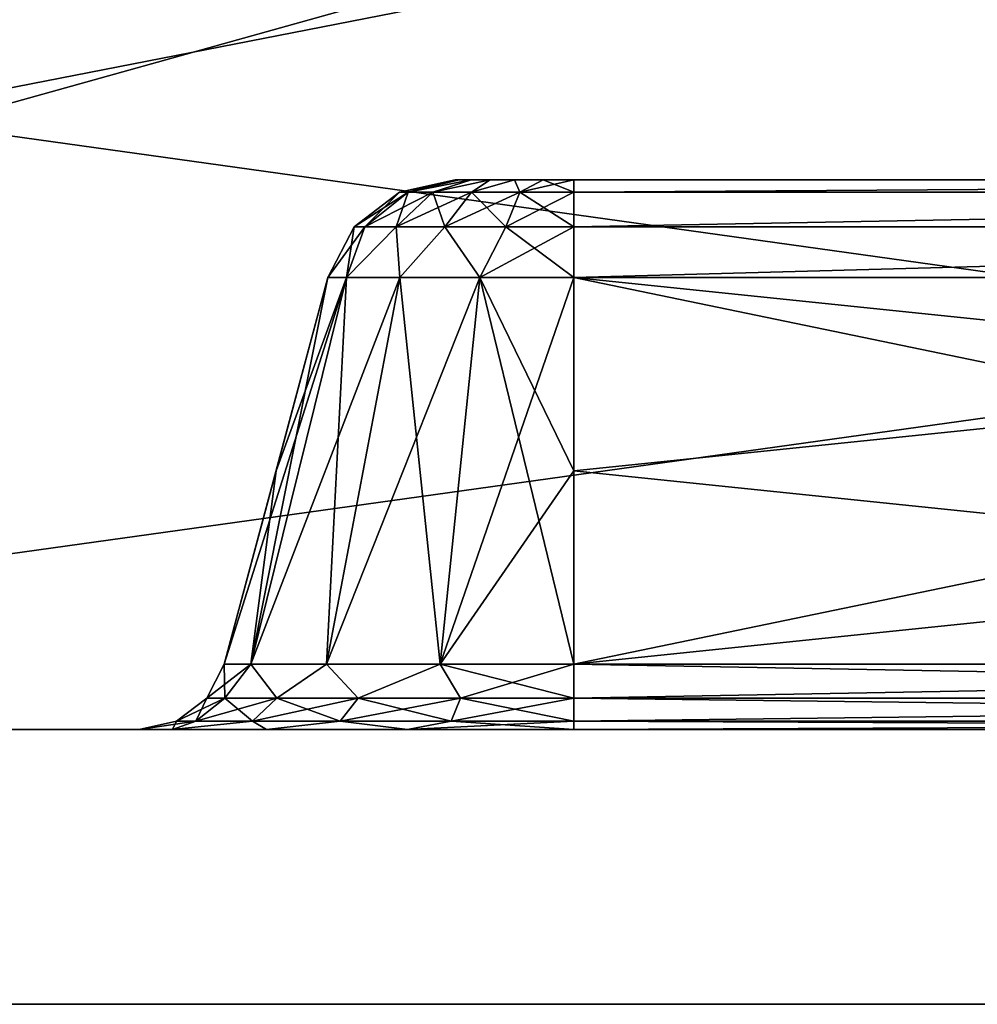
# Model space of a CAD drawing. Header units: millimetres. Extents: x -55 to 150, y -37 to 29.
# Tile 2 of 62: x -13.54 to -4.83, y -12 to -3.04. Entities that reach past the tile are written whole.
import ezdxf

# ---------------------------------------------------------------- set-up
doc = ezdxf.new("R2010")
doc.units = ezdxf.units.MM
doc.header["$LTSCALE"] = 81.481481
for name, color, linetype in [('1', 7, 'CONTINUOUS'), ('19', 7, 'CONTINUOUS'), ('23', 7, 'CONTINUOUS'), ('3', 7, 'CONTINUOUS'), ('33', 7, 'CONTINUOUS'), ('34', 7, 'CONTINUOUS'), ('35', 7, 'CONTINUOUS'), ('36', 7, 'CONTINUOUS'), ('37', 7, 'CONTINUOUS'), ('41', 7, 'CONTINUOUS'), ('42', 7, 'CONTINUOUS'), ('43', 7, 'CONTINUOUS'), ('44', 7, 'CONTINUOUS'), ('45', 7, 'CONTINUOUS'), ('47', 7, 'CONTINUOUS'), ('48', 7, 'CONTINUOUS'), ('49', 7, 'CONTINUOUS'), ('5', 7, 'CONTINUOUS'), ('50', 7, 'CONTINUOUS'), ('7', 7, 'CONTINUOUS'), ('8', 7, 'CONTINUOUS')]:
    doc.layers.add(name, color=color, linetype=linetype)

msp = doc.modelspace()

# ---------------------------------------------------------------- linework, layer by layer
at = {"layer": '1', "color": 250, "linetype": 'Continuous', "true_color": 0x2f3335}
for points in [[(-43, -12, 54.6858), (43, -12, -54.6858), (32.9957, -12, -1.094), (-43, -12, 54.6858)], [(-43, -12, -54.6858), (43, -12, -54.6858), (-43, -12, 54.6858), (-43, -12, -54.6858)], [(35.1504, -12, 4.8261), (-43, -12, 54.6858), (33.744, -12, 3.15), (35.1504, -12, 4.8261)], [(33.744, -12, 3.15), (-43, -12, 54.6858), (32.9957, -12, 1.094), (33.744, -12, 3.15)], [(32.9957, -12, 1.094), (-43, -12, 54.6858), (32.9957, -12, -1.094), (32.9957, -12, 1.094)], [(43, -12, 54.6858), (-43, -12, 54.6858), (41.3547, -12, 5.9201), (43, -12, 54.6858)], [(39.2, -12, 6.3), (-43, -12, 54.6858), (37.0453, -12, 5.9201), (39.2, -12, 6.3)], [(-43, -12, 54.6858), (39.2, -12, 6.3), (41.3547, -12, 5.9201), (-43, -12, 54.6858)], [(37.0453, -12, 5.9201), (-43, -12, 54.6858), (35.1504, -12, 4.8261), (37.0453, -12, 5.9201)]]:
    msp.add_3dface(points, dxfattribs=at)
at = {"layer": '19', "color": 250, "linetype": 'Continuous', "true_color": 0x2f3335}
for points in [[(-43, 12, 55), (43, -12, 54.6858), (43, 0, 54.8429), (-43, 12, 55)], [(43, -12, 54.6858), (-43, 12, 55), (-43, 0, 54.8429), (43, -12, 54.6858)], [(-43, -12, 54.6858), (43, -12, 54.6858), (-43, 0, 54.8429), (-43, -12, 54.6858)]]:
    msp.add_3dface(points, dxfattribs=at)
at = {"layer": '23', "color": 250, "linetype": 'Continuous', "true_color": 0x2f3335}
for points in [[(-43, -12, -54.6858), (43, 12, -55), (43, 0, -54.8429), (-43, -12, -54.6858)], [(43, 12, -55), (-43, -12, -54.6858), (-43, 0, -54.8429), (43, 12, -55)], [(43, -12, -54.6858), (-43, -12, -54.6858), (43, 0, -54.8429), (43, -12, -54.6858)]]:
    msp.add_3dface(points, dxfattribs=at)
at = {"layer": '3', "color": 250, "linetype": 'Continuous', "true_color": 0x2f3335}
for points in [[(-11.2956, -9.5, 35.7956), (-12.1527, -9.5, 34.5129), (-47.5, -9.5, 43.5), (-11.2956, -9.5, 35.7956)], [(-10.0129, -9.5, 36.6527), (-11.2956, -9.5, 35.7956), (-47.5, -9.5, 43.5), (-10.0129, -9.5, 36.6527)], [(-12.1527, -9.5, -34.5129), (-11.2956, -9.5, -35.7956), (-47.5, -9.5, -43.5), (-12.1527, -9.5, -34.5129)], [(-11.2956, -9.5, -35.7956), (-10.0129, -9.5, -36.6527), (-47.5, -9.5, -43.5), (-11.2956, -9.5, -35.7956)], [(-47.5, -9.5, -43.5), (-8.5, -9.5, -36.9536), (47.5, -9.5, -43.5), (-47.5, -9.5, -43.5)], [(-12.4536, -9.5, -33), (-12.1527, -9.5, -34.5129), (-47.5, -9.5, 43.5), (-12.4536, -9.5, -33)], [(47.5, -9.5, 43.5), (-47.5, -9.5, 43.5), (-47.1955, -9.5, 45.0307), (47.5, -9.5, 43.5)], [(-10.0129, -9.5, -36.6527), (-8.5, -9.5, -36.9536), (-47.5, -9.5, -43.5), (-10.0129, -9.5, -36.6527)], [(-47.5, -9.5, 43.5), (-12.1527, -9.5, -34.5129), (-47.5, -9.5, -43.5), (-47.5, -9.5, 43.5)], [(-47.1955, -9.5, -45.0307), (-47.5, -9.5, -43.5), (47.1955, -9.5, -45.0307), (-47.1955, -9.5, -45.0307)], [(47.1955, -9.5, -45.0307), (-47.5, -9.5, -43.5), (47.5, -9.5, -43.5), (47.1955, -9.5, -45.0307)], [(-12.4536, -9.5, 33), (-12.4536, -9.5, -33), (-47.5, -9.5, 43.5), (-12.4536, -9.5, 33)], [(-12.1527, -9.5, 34.5129), (-12.4536, -9.5, 33), (-47.5, -9.5, 43.5), (-12.1527, -9.5, 34.5129)], [(8.5, -9.5, 36.9536), (-8.5, -9.5, 36.9536), (-47.5, -9.5, 43.5), (8.5, -9.5, 36.9536)], [(8.5, -9.5, 36.9536), (-47.5, -9.5, 43.5), (47.5, -9.5, 43.5), (8.5, -9.5, 36.9536)], [(-8.5, -9.5, 36.9536), (-10.0129, -9.5, 36.6527), (-47.5, -9.5, 43.5), (-8.5, -9.5, 36.9536)], [(-46.3284, -9.5, -46.3284), (-47.1955, -9.5, -45.0307), (46.3284, -9.5, -46.3284), (-46.3284, -9.5, -46.3284)], [(46.3284, -9.5, -46.3284), (-47.1955, -9.5, -45.0307), (47.1955, -9.5, -45.0307), (46.3284, -9.5, -46.3284)], [(47.1955, -9.5, 45.0307), (47.5, -9.5, 43.5), (-47.1955, -9.5, 45.0307), (47.1955, -9.5, 45.0307)], [(-46.3284, -9.5, 46.3284), (47.1955, -9.5, 45.0307), (-47.1955, -9.5, 45.0307), (-46.3284, -9.5, 46.3284)], [(-45.0307, -9.5, -47.1955), (-46.3284, -9.5, -46.3284), (45.0307, -9.5, -47.1955), (-45.0307, -9.5, -47.1955)], [(45.0307, -9.5, -47.1955), (-46.3284, -9.5, -46.3284), (46.3284, -9.5, -46.3284), (45.0307, -9.5, -47.1955)], [(-45.0307, -9.5, 47.1955), (46.3284, -9.5, 46.3284), (-46.3284, -9.5, 46.3284), (-45.0307, -9.5, 47.1955)], [(46.3284, -9.5, 46.3284), (47.1955, -9.5, 45.0307), (-46.3284, -9.5, 46.3284), (46.3284, -9.5, 46.3284)], [(-43.5, -9.5, -47.5), (-45.0307, -9.5, -47.1955), (43.5, -9.5, -47.5), (-43.5, -9.5, -47.5)], [(43.5, -9.5, -47.5), (-45.0307, -9.5, -47.1955), (45.0307, -9.5, -47.1955), (43.5, -9.5, -47.5)], [(45.0307, -9.5, 47.1955), (46.3284, -9.5, 46.3284), (-45.0307, -9.5, 47.1955), (45.0307, -9.5, 47.1955)], [(-43.5, -9.5, 47.5), (45.0307, -9.5, 47.1955), (-45.0307, -9.5, 47.1955), (-43.5, -9.5, 47.5)], [(43.5, -9.5, 47.5), (45.0307, -9.5, 47.1955), (-43.5, -9.5, 47.5), (43.5, -9.5, 47.5)], [(-8.5, -9.5, -36.9536), (8.5, -9.5, -36.9536), (47.5, -9.5, -43.5), (-8.5, -9.5, -36.9536)]]:
    msp.add_3dface(points, dxfattribs=at)
at = {"layer": '33', "color": 250, "linetype": 'Continuous', "true_color": 0x2f3335}
for points in [[(8.5, -8.9071, 36.1809), (8.5, -7.1478, 35.7095), (-8.5, -5.3894, 35.2383), (8.5, -8.9071, 36.1809)], [(8.5, -8.9071, 36.1809), (-8.5, -5.3894, 35.2383), (-8.5, -7.1478, 35.7095), (8.5, -8.9071, 36.1809)], [(8.5, -7.1478, 35.7095), (8.5, -5.3894, 35.2383), (-8.5, -5.3894, 35.2383), (8.5, -7.1478, 35.7095)], [(-8.5, -8.9071, 36.1809), (8.5, -8.9071, 36.1809), (-8.5, -7.1478, 35.7095), (-8.5, -8.9071, 36.1809)]]:
    msp.add_3dface(points, dxfattribs=at)
at = {"layer": '34', "color": 250, "linetype": 'Continuous', "true_color": 0x2f3335}
for points in [[(-10.7492, -8.9071, 35.2492), (-10.5679, -5.3894, 33.8566), (-11.4387, -8.9071, 34.2173), (-10.7492, -8.9071, 35.2492)], [(-11.4387, -8.9071, 34.2173), (-10.7383, -5.3894, 33), (-11.2095, -7.1478, 33), (-11.4387, -8.9071, 34.2173)], [(-10.5679, -5.3894, 33.8566), (-10.7383, -5.3894, 33), (-11.4387, -8.9071, 34.2173), (-10.5679, -5.3894, 33.8566)], [(-9.7173, -8.9071, 35.9387), (-10.0827, -5.3894, 34.5827), (-10.7492, -8.9071, 35.2492), (-9.7173, -8.9071, 35.9387)], [(-10.0827, -5.3894, 34.5827), (-10.5679, -5.3894, 33.8566), (-10.7492, -8.9071, 35.2492), (-10.0827, -5.3894, 34.5827)], [(-9.3566, -5.3894, 35.0679), (-10.0827, -5.3894, 34.5827), (-9.7173, -8.9071, 35.9387), (-9.3566, -5.3894, 35.0679)], [(-8.5, -8.9071, 36.1809), (-9.3566, -5.3894, 35.0679), (-9.7173, -8.9071, 35.9387), (-8.5, -8.9071, 36.1809)], [(-8.5, -8.9071, 36.1809), (-8.5, -7.1478, 35.7095), (-9.3566, -5.3894, 35.0679), (-8.5, -8.9071, 36.1809)], [(-8.5, -7.1478, 35.7095), (-8.5, -5.3894, 35.2383), (-9.3566, -5.3894, 35.0679), (-8.5, -7.1478, 35.7095)], [(-11.6809, -8.9071, 33), (-11.4387, -8.9071, 34.2173), (-11.2095, -7.1478, 33), (-11.6809, -8.9071, 33)]]:
    msp.add_3dface(points, dxfattribs=at)
at = {"layer": '35', "color": 250, "linetype": 'Continuous', "true_color": 0x2f3335}
for points in [[(-11.6809, -8.9071, 33), (-11.2095, -7.1478, 33), (-10.7383, -5.3894, -33), (-11.6809, -8.9071, 33)], [(-11.6809, -8.9071, 33), (-10.7383, -5.3894, -33), (-11.2095, -7.1478, -33), (-11.6809, -8.9071, 33)], [(-11.2095, -7.1478, 33), (-10.7383, -5.3894, 33), (-10.7383, -5.3894, -33), (-11.2095, -7.1478, 33)], [(-11.6809, -8.9071, -33), (-11.6809, -8.9071, 33), (-11.2095, -7.1478, -33), (-11.6809, -8.9071, -33)]]:
    msp.add_3dface(points, dxfattribs=at)
at = {"layer": '36', "color": 250, "linetype": 'Continuous', "true_color": 0x2f3335}
for points in [[(-11.6809, -8.9071, -33), (-10.5679, -5.3894, -33.8566), (-11.4387, -8.9071, -34.2173), (-11.6809, -8.9071, -33)], [(-11.6809, -8.9071, -33), (-11.2095, -7.1478, -33), (-10.5679, -5.3894, -33.8566), (-11.6809, -8.9071, -33)], [(-10.5679, -5.3894, -33.8566), (-10.0827, -5.3894, -34.5827), (-11.4387, -8.9071, -34.2173), (-10.5679, -5.3894, -33.8566)], [(-11.4387, -8.9071, -34.2173), (-10.0827, -5.3894, -34.5827), (-10.7492, -8.9071, -35.2492), (-11.4387, -8.9071, -34.2173)], [(-11.2095, -7.1478, -33), (-10.7383, -5.3894, -33), (-10.5679, -5.3894, -33.8566), (-11.2095, -7.1478, -33)], [(-10.0827, -5.3894, -34.5827), (-9.3566, -5.3894, -35.0679), (-10.7492, -8.9071, -35.2492), (-10.0827, -5.3894, -34.5827)], [(-10.7492, -8.9071, -35.2492), (-9.3566, -5.3894, -35.0679), (-9.7173, -8.9071, -35.9387), (-10.7492, -8.9071, -35.2492)], [(-9.3566, -5.3894, -35.0679), (-8.5, -5.3894, -35.2383), (-9.7173, -8.9071, -35.9387), (-9.3566, -5.3894, -35.0679)], [(-9.7173, -8.9071, -35.9387), (-8.5, -5.3894, -35.2383), (-8.5, -7.1478, -35.7095), (-9.7173, -8.9071, -35.9387)], [(-8.5, -8.9071, -36.1809), (-9.7173, -8.9071, -35.9387), (-8.5, -7.1478, -35.7095), (-8.5, -8.9071, -36.1809)]]:
    msp.add_3dface(points, dxfattribs=at)
at = {"layer": '37', "color": 250, "linetype": 'Continuous', "true_color": 0x2f3335}
for points in [[(-8.5, -8.9071, -36.1809), (8.5, -5.3894, -35.2383), (8.5, -7.1478, -35.7095), (-8.5, -8.9071, -36.1809)], [(-8.5, -7.1478, -35.7095), (-8.5, -5.3894, -35.2383), (8.5, -5.3894, -35.2383), (-8.5, -7.1478, -35.7095)], [(-8.5, -8.9071, -36.1809), (-8.5, -7.1478, -35.7095), (8.5, -5.3894, -35.2383), (-8.5, -8.9071, -36.1809)], [(8.5, -8.9071, -36.1809), (-8.5, -8.9071, -36.1809), (8.5, -7.1478, -35.7095), (8.5, -8.9071, -36.1809)]]:
    msp.add_3dface(points, dxfattribs=at)
at = {"layer": '41', "color": 250, "linetype": 'Continuous', "true_color": 0x2f3335}
for points in [[(8.5, -8.9071, 36.1809), (-8.5, -8.9071, 36.1809), (-8.5, -9.214, 36.3405), (8.5, -8.9071, 36.1809)], [(8.5, -9.214, 36.3405), (8.5, -8.9071, 36.1809), (-8.5, -9.214, 36.3405), (8.5, -9.214, 36.3405)], [(8.5, -9.425, 36.6155), (8.5, -9.214, 36.3405), (-8.5, -9.425, 36.6155), (8.5, -9.425, 36.6155)], [(-8.5, -9.425, 36.6155), (8.5, -9.214, 36.3405), (-8.5, -9.214, 36.3405), (-8.5, -9.425, 36.6155)], [(-8.5, -9.5, 36.9536), (8.5, -9.5, 36.9536), (8.5, -9.425, 36.6155), (-8.5, -9.5, 36.9536)], [(-8.5, -9.5, 36.9536), (8.5, -9.425, 36.6155), (-8.5, -9.425, 36.6155), (-8.5, -9.5, 36.9536)]]:
    msp.add_3dface(points, dxfattribs=at)
at = {"layer": '42', "color": 250, "linetype": 'Continuous', "true_color": 0x2f3335}
for points in [[(-11.6809, -8.9071, 33), (-11.8405, -9.214, 33), (-11.677, -9.214, 34.0323), (-11.6809, -8.9071, 33)], [(-11.4387, -8.9071, 34.2173), (-11.6809, -8.9071, 33), (-11.677, -9.214, 34.0323), (-11.4387, -8.9071, 34.2173)], [(-11.4387, -8.9071, 34.2173), (-11.677, -9.214, 34.0323), (-11.2026, -9.214, 34.9635), (-11.4387, -8.9071, 34.2173)], [(-10.7492, -8.9071, 35.2492), (-11.4387, -8.9071, 34.2173), (-11.2026, -9.214, 34.9635), (-10.7492, -8.9071, 35.2492)], [(-10.7492, -8.9071, 35.2492), (-11.2026, -9.214, 34.9635), (-10.4635, -9.214, 35.7026), (-10.7492, -8.9071, 35.2492)], [(-9.7173, -8.9071, 35.9387), (-10.7492, -8.9071, 35.2492), (-10.4635, -9.214, 35.7026), (-9.7173, -8.9071, 35.9387)], [(-9.7173, -8.9071, 35.9387), (-10.4635, -9.214, 35.7026), (-9.5323, -9.214, 36.177), (-9.7173, -8.9071, 35.9387)], [(-8.5, -9.214, 36.3405), (-9.7173, -8.9071, 35.9387), (-9.5323, -9.214, 36.177), (-8.5, -9.214, 36.3405)], [(-8.5, -8.9071, 36.1809), (-9.7173, -8.9071, 35.9387), (-8.5, -9.214, 36.3405), (-8.5, -8.9071, 36.1809)], [(-12.1155, -9.425, 33), (-11.9386, -9.425, 34.1173), (-11.8405, -9.214, 33), (-12.1155, -9.425, 33)], [(-11.8405, -9.214, 33), (-11.9386, -9.425, 34.1173), (-11.677, -9.214, 34.0323), (-11.8405, -9.214, 33)], [(-11.9386, -9.425, 34.1173), (-11.425, -9.425, 35.1251), (-11.677, -9.214, 34.0323), (-11.9386, -9.425, 34.1173)], [(-11.677, -9.214, 34.0323), (-11.425, -9.425, 35.1251), (-11.2026, -9.214, 34.9635), (-11.677, -9.214, 34.0323)], [(-11.425, -9.425, 35.1251), (-10.6251, -9.425, 35.925), (-11.2026, -9.214, 34.9635), (-11.425, -9.425, 35.1251)], [(-11.2026, -9.214, 34.9635), (-10.6251, -9.425, 35.925), (-10.4635, -9.214, 35.7026), (-11.2026, -9.214, 34.9635)], [(-10.6251, -9.425, 35.925), (-9.6173, -9.425, 36.4386), (-10.4635, -9.214, 35.7026), (-10.6251, -9.425, 35.925)], [(-10.4635, -9.214, 35.7026), (-9.6173, -9.425, 36.4386), (-9.5323, -9.214, 36.177), (-10.4635, -9.214, 35.7026)], [(-9.6173, -9.425, 36.4386), (-8.5, -9.425, 36.6155), (-9.5323, -9.214, 36.177), (-9.6173, -9.425, 36.4386)], [(-8.5, -9.425, 36.6155), (-8.5, -9.214, 36.3405), (-9.5323, -9.214, 36.177), (-8.5, -9.425, 36.6155)], [(-12.4536, -9.5, 33), (-12.1527, -9.5, 34.5129), (-12.1155, -9.425, 33), (-12.4536, -9.5, 33)], [(-11.9386, -9.425, 34.1173), (-12.1527, -9.5, 34.5129), (-11.425, -9.425, 35.1251), (-11.9386, -9.425, 34.1173)], [(-12.1155, -9.425, 33), (-12.1527, -9.5, 34.5129), (-11.9386, -9.425, 34.1173), (-12.1155, -9.425, 33)], [(-12.1527, -9.5, 34.5129), (-11.2956, -9.5, 35.7956), (-11.425, -9.425, 35.1251), (-12.1527, -9.5, 34.5129)], [(-11.425, -9.425, 35.1251), (-11.2956, -9.5, 35.7956), (-10.6251, -9.425, 35.925), (-11.425, -9.425, 35.1251)], [(-11.2956, -9.5, 35.7956), (-10.0129, -9.5, 36.6527), (-10.6251, -9.425, 35.925), (-11.2956, -9.5, 35.7956)], [(-10.6251, -9.425, 35.925), (-10.0129, -9.5, 36.6527), (-9.6173, -9.425, 36.4386), (-10.6251, -9.425, 35.925)], [(-10.0129, -9.5, 36.6527), (-8.5, -9.5, 36.9536), (-9.6173, -9.425, 36.4386), (-10.0129, -9.5, 36.6527)], [(-8.5, -9.5, 36.9536), (-8.5, -9.425, 36.6155), (-9.6173, -9.425, 36.4386), (-8.5, -9.5, 36.9536)]]:
    msp.add_3dface(points, dxfattribs=at)
at = {"layer": '43', "color": 250, "linetype": 'Continuous', "true_color": 0x2f3335}
for points in [[(-11.6809, -8.9071, 33), (-11.6809, -8.9071, -33), (-11.8405, -9.214, -33), (-11.6809, -8.9071, 33)], [(-11.8405, -9.214, 33), (-11.6809, -8.9071, 33), (-11.8405, -9.214, -33), (-11.8405, -9.214, 33)], [(-12.1155, -9.425, 33), (-11.8405, -9.214, 33), (-12.1155, -9.425, -33), (-12.1155, -9.425, 33)], [(-12.1155, -9.425, -33), (-11.8405, -9.214, 33), (-11.8405, -9.214, -33), (-12.1155, -9.425, -33)], [(-12.4536, -9.5, -33), (-12.1155, -9.425, 33), (-12.1155, -9.425, -33), (-12.4536, -9.5, -33)], [(-12.4536, -9.5, -33), (-12.4536, -9.5, 33), (-12.1155, -9.425, 33), (-12.4536, -9.5, -33)]]:
    msp.add_3dface(points, dxfattribs=at)
at = {"layer": '44', "color": 250, "linetype": 'Continuous', "true_color": 0x2f3335}
for points in [[(-11.6809, -8.9071, -33), (-11.4387, -8.9071, -34.2173), (-11.8405, -9.214, -33), (-11.6809, -8.9071, -33)], [(-11.8405, -9.214, -33), (-11.4387, -8.9071, -34.2173), (-11.677, -9.214, -34.0323), (-11.8405, -9.214, -33)], [(-11.4387, -8.9071, -34.2173), (-11.2026, -9.214, -34.9635), (-11.677, -9.214, -34.0323), (-11.4387, -8.9071, -34.2173)], [(-11.4387, -8.9071, -34.2173), (-10.7492, -8.9071, -35.2492), (-11.2026, -9.214, -34.9635), (-11.4387, -8.9071, -34.2173)], [(-10.7492, -8.9071, -35.2492), (-10.4635, -9.214, -35.7026), (-11.2026, -9.214, -34.9635), (-10.7492, -8.9071, -35.2492)], [(-10.7492, -8.9071, -35.2492), (-9.7173, -8.9071, -35.9387), (-10.4635, -9.214, -35.7026), (-10.7492, -8.9071, -35.2492)], [(-9.7173, -8.9071, -35.9387), (-9.5323, -9.214, -36.177), (-10.4635, -9.214, -35.7026), (-9.7173, -8.9071, -35.9387)], [(-9.7173, -8.9071, -35.9387), (-8.5, -8.9071, -36.1809), (-9.5323, -9.214, -36.177), (-9.7173, -8.9071, -35.9387)], [(-8.5, -8.9071, -36.1809), (-8.5, -9.214, -36.3405), (-9.5323, -9.214, -36.177), (-8.5, -8.9071, -36.1809)], [(-12.1155, -9.425, -33), (-11.8405, -9.214, -33), (-11.677, -9.214, -34.0323), (-12.1155, -9.425, -33)], [(-11.9386, -9.425, -34.1173), (-12.1155, -9.425, -33), (-11.677, -9.214, -34.0323), (-11.9386, -9.425, -34.1173)], [(-11.425, -9.425, -35.1251), (-11.9386, -9.425, -34.1173), (-11.2026, -9.214, -34.9635), (-11.425, -9.425, -35.1251)], [(-11.2026, -9.214, -34.9635), (-11.9386, -9.425, -34.1173), (-11.677, -9.214, -34.0323), (-11.2026, -9.214, -34.9635)], [(-10.6251, -9.425, -35.925), (-11.425, -9.425, -35.1251), (-10.4635, -9.214, -35.7026), (-10.6251, -9.425, -35.925)], [(-10.4635, -9.214, -35.7026), (-11.425, -9.425, -35.1251), (-11.2026, -9.214, -34.9635), (-10.4635, -9.214, -35.7026)], [(-9.6173, -9.425, -36.4386), (-10.6251, -9.425, -35.925), (-9.5323, -9.214, -36.177), (-9.6173, -9.425, -36.4386)], [(-9.5323, -9.214, -36.177), (-10.6251, -9.425, -35.925), (-10.4635, -9.214, -35.7026), (-9.5323, -9.214, -36.177)], [(-8.5, -9.425, -36.6155), (-9.6173, -9.425, -36.4386), (-8.5, -9.214, -36.3405), (-8.5, -9.425, -36.6155)], [(-8.5, -9.214, -36.3405), (-9.6173, -9.425, -36.4386), (-9.5323, -9.214, -36.177), (-8.5, -9.214, -36.3405)], [(-12.4536, -9.5, -33), (-12.1155, -9.425, -33), (-11.9386, -9.425, -34.1173), (-12.4536, -9.5, -33)], [(-12.1527, -9.5, -34.5129), (-12.4536, -9.5, -33), (-11.9386, -9.425, -34.1173), (-12.1527, -9.5, -34.5129)], [(-11.2956, -9.5, -35.7956), (-12.1527, -9.5, -34.5129), (-11.425, -9.425, -35.1251), (-11.2956, -9.5, -35.7956)], [(-11.425, -9.425, -35.1251), (-12.1527, -9.5, -34.5129), (-11.9386, -9.425, -34.1173), (-11.425, -9.425, -35.1251)], [(-10.6251, -9.425, -35.925), (-11.2956, -9.5, -35.7956), (-11.425, -9.425, -35.1251), (-10.6251, -9.425, -35.925)], [(-10.0129, -9.5, -36.6527), (-11.2956, -9.5, -35.7956), (-10.6251, -9.425, -35.925), (-10.0129, -9.5, -36.6527)], [(-9.6173, -9.425, -36.4386), (-10.0129, -9.5, -36.6527), (-10.6251, -9.425, -35.925), (-9.6173, -9.425, -36.4386)], [(-8.5, -9.425, -36.6155), (-10.0129, -9.5, -36.6527), (-9.6173, -9.425, -36.4386), (-8.5, -9.425, -36.6155)], [(-8.5, -9.5, -36.9536), (-10.0129, -9.5, -36.6527), (-8.5, -9.425, -36.6155), (-8.5, -9.5, -36.9536)]]:
    msp.add_3dface(points, dxfattribs=at)
at = {"layer": '45', "color": 250, "linetype": 'Continuous', "true_color": 0x2f3335}
for points in [[(-8.5, -8.9071, -36.1809), (8.5, -8.9071, -36.1809), (8.5, -9.214, -36.3405), (-8.5, -8.9071, -36.1809)], [(-8.5, -9.214, -36.3405), (-8.5, -8.9071, -36.1809), (8.5, -9.214, -36.3405), (-8.5, -9.214, -36.3405)], [(-8.5, -9.425, -36.6155), (-8.5, -9.214, -36.3405), (8.5, -9.425, -36.6155), (-8.5, -9.425, -36.6155)], [(8.5, -9.425, -36.6155), (-8.5, -9.214, -36.3405), (8.5, -9.214, -36.3405), (8.5, -9.425, -36.6155)], [(8.5, -9.5, -36.9536), (-8.5, -9.425, -36.6155), (8.5, -9.425, -36.6155), (8.5, -9.5, -36.9536)], [(8.5, -9.5, -36.9536), (-8.5, -9.5, -36.9536), (-8.5, -9.425, -36.6155), (8.5, -9.5, -36.9536)]]:
    msp.add_3dface(points, dxfattribs=at)
at = {"layer": '47', "color": 250, "linetype": 'Continuous', "true_color": 0x2f3335}
for points in [[(8.5, -4.5, 34.0792), (-8.5, -4.5, 34.0792), (-8.5, -4.6124, 34.5863), (8.5, -4.5, 34.0792)], [(8.5, -4.6124, 34.5863), (8.5, -4.5, 34.0792), (-8.5, -4.6124, 34.5863), (8.5, -4.6124, 34.5863)], [(-8.5, -4.9291, 34.9988), (8.5, -4.6124, 34.5863), (-8.5, -4.6124, 34.5863), (-8.5, -4.9291, 34.9988)], [(8.5, -4.9291, 34.9988), (8.5, -4.6124, 34.5863), (-8.5, -4.9291, 34.9988), (8.5, -4.9291, 34.9988)], [(-8.5, -5.3894, 35.2383), (8.5, -5.3894, 35.2383), (8.5, -4.9291, 34.9988), (-8.5, -5.3894, 35.2383)], [(-8.5, -5.3894, 35.2383), (8.5, -4.9291, 34.9988), (-8.5, -4.9291, 34.9988), (-8.5, -5.3894, 35.2383)]]:
    msp.add_3dface(points, dxfattribs=at)
at = {"layer": '48', "color": 250, "linetype": 'Continuous', "true_color": 0x2f3335}
for points in [[(-10.0087, -4.6124, 33.4902), (-9.5792, -4.5, 33), (-10.0863, -4.6124, 33), (-10.0087, -4.6124, 33.4902)], [(-9.4346, -4.5, 33.5396), (-9.5424, -4.5, 33.2793), (-10.0087, -4.6124, 33.4902), (-9.4346, -4.5, 33.5396)], [(-9.7834, -4.6124, 33.9324), (-9.4346, -4.5, 33.5396), (-10.0087, -4.6124, 33.4902), (-9.7834, -4.6124, 33.9324)], [(-9.5424, -4.5, 33.2793), (-9.5792, -4.5, 33), (-10.0087, -4.6124, 33.4902), (-9.5424, -4.5, 33.2793)], [(-9.4324, -4.6124, 34.2834), (-9.2631, -4.5, 33.7631), (-9.7834, -4.6124, 33.9324), (-9.4324, -4.6124, 34.2834)], [(-9.2631, -4.5, 33.7631), (-9.4346, -4.5, 33.5396), (-9.7834, -4.6124, 33.9324), (-9.2631, -4.5, 33.7631)], [(-8.9902, -4.6124, 34.5087), (-9.0396, -4.5, 33.9346), (-9.4324, -4.6124, 34.2834), (-8.9902, -4.6124, 34.5087)], [(-9.0396, -4.5, 33.9346), (-9.2631, -4.5, 33.7631), (-9.4324, -4.6124, 34.2834), (-9.0396, -4.5, 33.9346)], [(-8.7793, -4.5, 34.0424), (-9.0396, -4.5, 33.9346), (-8.9902, -4.6124, 34.5087), (-8.7793, -4.5, 34.0424)], [(-8.5, -4.6124, 34.5863), (-8.7793, -4.5, 34.0424), (-8.9902, -4.6124, 34.5087), (-8.5, -4.6124, 34.5863)], [(-8.5, -4.5, 34.0792), (-8.7793, -4.5, 34.0424), (-8.5, -4.6124, 34.5863), (-8.5, -4.5, 34.0792)], [(-10.401, -4.9291, 33.6177), (-10.0863, -4.6124, 33), (-10.4988, -4.9291, 33), (-10.401, -4.9291, 33.6177)], [(-10.0087, -4.6124, 33.4902), (-10.0863, -4.6124, 33), (-10.401, -4.9291, 33.6177), (-10.0087, -4.6124, 33.4902)], [(-10.1171, -4.9291, 34.1749), (-10.0087, -4.6124, 33.4902), (-10.401, -4.9291, 33.6177), (-10.1171, -4.9291, 34.1749)], [(-9.6749, -4.9291, 34.6171), (-9.7834, -4.6124, 33.9324), (-10.1171, -4.9291, 34.1749), (-9.6749, -4.9291, 34.6171)], [(-9.7834, -4.6124, 33.9324), (-10.0087, -4.6124, 33.4902), (-10.1171, -4.9291, 34.1749), (-9.7834, -4.6124, 33.9324)], [(-9.4324, -4.6124, 34.2834), (-9.7834, -4.6124, 33.9324), (-9.6749, -4.9291, 34.6171), (-9.4324, -4.6124, 34.2834)], [(-9.1177, -4.9291, 34.901), (-9.4324, -4.6124, 34.2834), (-9.6749, -4.9291, 34.6171), (-9.1177, -4.9291, 34.901)], [(-8.9902, -4.6124, 34.5087), (-9.4324, -4.6124, 34.2834), (-9.1177, -4.9291, 34.901), (-8.9902, -4.6124, 34.5087)], [(-8.5, -4.9291, 34.9988), (-8.9902, -4.6124, 34.5087), (-9.1177, -4.9291, 34.901), (-8.5, -4.9291, 34.9988)], [(-8.5, -4.9291, 34.9988), (-8.5, -4.6124, 34.5863), (-8.9902, -4.6124, 34.5087), (-8.5, -4.9291, 34.9988)], [(-10.7383, -5.3894, 33), (-10.5679, -5.3894, 33.8566), (-10.4988, -4.9291, 33), (-10.7383, -5.3894, 33)], [(-10.5679, -5.3894, 33.8566), (-10.0827, -5.3894, 34.5827), (-10.1171, -4.9291, 34.1749), (-10.5679, -5.3894, 33.8566)], [(-10.5679, -5.3894, 33.8566), (-10.1171, -4.9291, 34.1749), (-10.401, -4.9291, 33.6177), (-10.5679, -5.3894, 33.8566)], [(-10.5679, -5.3894, 33.8566), (-10.401, -4.9291, 33.6177), (-10.4988, -4.9291, 33), (-10.5679, -5.3894, 33.8566)], [(-10.0827, -5.3894, 34.5827), (-9.6749, -4.9291, 34.6171), (-10.1171, -4.9291, 34.1749), (-10.0827, -5.3894, 34.5827)], [(-10.0827, -5.3894, 34.5827), (-9.3566, -5.3894, 35.0679), (-9.6749, -4.9291, 34.6171), (-10.0827, -5.3894, 34.5827)], [(-9.3566, -5.3894, 35.0679), (-9.1177, -4.9291, 34.901), (-9.6749, -4.9291, 34.6171), (-9.3566, -5.3894, 35.0679)], [(-9.3566, -5.3894, 35.0679), (-8.5, -5.3894, 35.2383), (-9.1177, -4.9291, 34.901), (-9.3566, -5.3894, 35.0679)], [(-8.5, -5.3894, 35.2383), (-8.5, -4.9291, 34.9988), (-9.1177, -4.9291, 34.901), (-8.5, -5.3894, 35.2383)]]:
    msp.add_3dface(points, dxfattribs=at)
at = {"layer": '49', "color": 250, "linetype": 'Continuous', "true_color": 0x2f3335}
for points in [[(-10.0863, -4.6124, 33), (-9.5792, -4.5, 33), (-10.0863, -4.6124, -33), (-10.0863, -4.6124, 33)], [(-9.5792, -4.5, 33), (-9.5792, -4.5, -33), (-10.0863, -4.6124, -33), (-9.5792, -4.5, 33)], [(-10.4988, -4.9291, 33), (-10.0863, -4.6124, 33), (-10.4988, -4.9291, -33), (-10.4988, -4.9291, 33)], [(-10.4988, -4.9291, -33), (-10.0863, -4.6124, 33), (-10.0863, -4.6124, -33), (-10.4988, -4.9291, -33)], [(-10.7383, -5.3894, -33), (-10.7383, -5.3894, 33), (-10.4988, -4.9291, 33), (-10.7383, -5.3894, -33)], [(-10.7383, -5.3894, -33), (-10.4988, -4.9291, 33), (-10.4988, -4.9291, -33), (-10.7383, -5.3894, -33)]]:
    msp.add_3dface(points, dxfattribs=at)
at = {"layer": '5', "color": 250, "linetype": 'Continuous', "true_color": 0x2f3335}
for points in [[(-43.5, 7.5, -47.5), (43.5, -9.5, -47.5), (43.5, 7.5, -47.5), (-43.5, 7.5, -47.5)], [(-43.5, -9.5, -47.5), (43.5, -9.5, -47.5), (-43.5, 7.5, -47.5), (-43.5, -9.5, -47.5)]]:
    msp.add_3dface(points, dxfattribs=at)
at = {"layer": '50', "color": 250, "linetype": 'Continuous', "true_color": 0x2f3335}
for points in [[(-10.0863, -4.6124, -33), (-9.5424, -4.5, -33.2793), (-10.0087, -4.6124, -33.4902), (-10.0863, -4.6124, -33)], [(-9.5792, -4.5, -33), (-9.5424, -4.5, -33.2793), (-10.0863, -4.6124, -33), (-9.5792, -4.5, -33)], [(-10.0087, -4.6124, -33.4902), (-9.4346, -4.5, -33.5396), (-9.7834, -4.6124, -33.9324), (-10.0087, -4.6124, -33.4902)], [(-9.5424, -4.5, -33.2793), (-9.4346, -4.5, -33.5396), (-10.0087, -4.6124, -33.4902), (-9.5424, -4.5, -33.2793)], [(-9.7834, -4.6124, -33.9324), (-9.2631, -4.5, -33.7631), (-9.4324, -4.6124, -34.2834), (-9.7834, -4.6124, -33.9324)], [(-9.4346, -4.5, -33.5396), (-9.2631, -4.5, -33.7631), (-9.7834, -4.6124, -33.9324), (-9.4346, -4.5, -33.5396)], [(-9.4324, -4.6124, -34.2834), (-9.0396, -4.5, -33.9346), (-8.9902, -4.6124, -34.5087), (-9.4324, -4.6124, -34.2834)], [(-9.2631, -4.5, -33.7631), (-9.0396, -4.5, -33.9346), (-9.4324, -4.6124, -34.2834), (-9.2631, -4.5, -33.7631)], [(-9.0396, -4.5, -33.9346), (-8.7793, -4.5, -34.0424), (-8.9902, -4.6124, -34.5087), (-9.0396, -4.5, -33.9346)], [(-8.9902, -4.6124, -34.5087), (-8.5, -4.5, -34.0792), (-8.5, -4.6124, -34.5863), (-8.9902, -4.6124, -34.5087)], [(-8.7793, -4.5, -34.0424), (-8.5, -4.5, -34.0792), (-8.9902, -4.6124, -34.5087), (-8.7793, -4.5, -34.0424)], [(-10.4988, -4.9291, -33), (-10.0087, -4.6124, -33.4902), (-10.401, -4.9291, -33.6177), (-10.4988, -4.9291, -33)], [(-10.4988, -4.9291, -33), (-10.0863, -4.6124, -33), (-10.0087, -4.6124, -33.4902), (-10.4988, -4.9291, -33)], [(-10.0087, -4.6124, -33.4902), (-9.7834, -4.6124, -33.9324), (-10.401, -4.9291, -33.6177), (-10.0087, -4.6124, -33.4902)], [(-10.401, -4.9291, -33.6177), (-9.7834, -4.6124, -33.9324), (-10.1171, -4.9291, -34.1749), (-10.401, -4.9291, -33.6177)], [(-9.7834, -4.6124, -33.9324), (-9.4324, -4.6124, -34.2834), (-10.1171, -4.9291, -34.1749), (-9.7834, -4.6124, -33.9324)], [(-10.1171, -4.9291, -34.1749), (-9.4324, -4.6124, -34.2834), (-9.6749, -4.9291, -34.6171), (-10.1171, -4.9291, -34.1749)], [(-9.4324, -4.6124, -34.2834), (-8.9902, -4.6124, -34.5087), (-9.6749, -4.9291, -34.6171), (-9.4324, -4.6124, -34.2834)], [(-9.6749, -4.9291, -34.6171), (-8.9902, -4.6124, -34.5087), (-9.1177, -4.9291, -34.901), (-9.6749, -4.9291, -34.6171)], [(-8.9902, -4.6124, -34.5087), (-8.5, -4.6124, -34.5863), (-9.1177, -4.9291, -34.901), (-8.9902, -4.6124, -34.5087)], [(-9.1177, -4.9291, -34.901), (-8.5, -4.6124, -34.5863), (-8.5, -4.9291, -34.9988), (-9.1177, -4.9291, -34.901)], [(-10.5679, -5.3894, -33.8566), (-10.7383, -5.3894, -33), (-10.401, -4.9291, -33.6177), (-10.5679, -5.3894, -33.8566)], [(-10.7383, -5.3894, -33), (-10.4988, -4.9291, -33), (-10.401, -4.9291, -33.6177), (-10.7383, -5.3894, -33)], [(-10.5679, -5.3894, -33.8566), (-10.401, -4.9291, -33.6177), (-10.1171, -4.9291, -34.1749), (-10.5679, -5.3894, -33.8566)], [(-10.0827, -5.3894, -34.5827), (-10.5679, -5.3894, -33.8566), (-10.1171, -4.9291, -34.1749), (-10.0827, -5.3894, -34.5827)], [(-10.0827, -5.3894, -34.5827), (-10.1171, -4.9291, -34.1749), (-9.6749, -4.9291, -34.6171), (-10.0827, -5.3894, -34.5827)], [(-9.3566, -5.3894, -35.0679), (-10.0827, -5.3894, -34.5827), (-9.6749, -4.9291, -34.6171), (-9.3566, -5.3894, -35.0679)], [(-9.3566, -5.3894, -35.0679), (-9.6749, -4.9291, -34.6171), (-9.1177, -4.9291, -34.901), (-9.3566, -5.3894, -35.0679)], [(-9.3566, -5.3894, -35.0679), (-9.1177, -4.9291, -34.901), (-8.5, -4.9291, -34.9988), (-9.3566, -5.3894, -35.0679)], [(-8.5, -5.3894, -35.2383), (-9.3566, -5.3894, -35.0679), (-8.5, -4.9291, -34.9988), (-8.5, -5.3894, -35.2383)]]:
    msp.add_3dface(points, dxfattribs=at)
at = {"layer": '7', "color": 250, "linetype": 'Continuous', "true_color": 0x2f3335}
for points in [[(43.5, -9.5, 47.5), (-43.5, -9.5, 47.5), (43.5, 7.5, 47.5), (43.5, -9.5, 47.5)], [(43.5, 7.5, 47.5), (-43.5, -9.5, 47.5), (-43.5, 7.5, 47.5), (43.5, 7.5, 47.5)]]:
    msp.add_3dface(points, dxfattribs=at)
at = {"layer": '8', "color": 250, "linetype": 'Continuous', "true_color": 0x2f3335}
for points in [[(-9.5792, -4.5, 33), (-9.5424, -4.5, 33.2793), (9.5792, -4.5, 33), (-9.5792, -4.5, 33)], [(-9.5792, -4.5, -33), (-9.5792, -4.5, 33), (9.5792, -4.5, -33), (-9.5792, -4.5, -33)], [(9.5792, -4.5, -33), (-9.5792, -4.5, 33), (9.5792, -4.5, 33), (9.5792, -4.5, -33)], [(-9.5424, -4.5, -33.2793), (-9.5792, -4.5, -33), (9.5424, -4.5, -33.2793), (-9.5424, -4.5, -33.2793)], [(9.5424, -4.5, -33.2793), (-9.5792, -4.5, -33), (9.5792, -4.5, -33), (9.5424, -4.5, -33.2793)], [(9.5792, -4.5, 33), (-9.5424, -4.5, 33.2793), (9.5424, -4.5, 33.2793), (9.5792, -4.5, 33)], [(-9.5424, -4.5, 33.2793), (-9.4346, -4.5, 33.5396), (9.5424, -4.5, 33.2793), (-9.5424, -4.5, 33.2793)], [(9.4346, -4.5, -33.5396), (-9.5424, -4.5, -33.2793), (9.5424, -4.5, -33.2793), (9.4346, -4.5, -33.5396)], [(-9.4346, -4.5, -33.5396), (-9.5424, -4.5, -33.2793), (9.4346, -4.5, -33.5396), (-9.4346, -4.5, -33.5396)], [(-9.2631, -4.5, -33.7631), (-9.4346, -4.5, -33.5396), (9.2631, -4.5, -33.7631), (-9.2631, -4.5, -33.7631)], [(9.2631, -4.5, -33.7631), (-9.4346, -4.5, -33.5396), (9.4346, -4.5, -33.5396), (9.2631, -4.5, -33.7631)], [(9.5424, -4.5, 33.2793), (-9.4346, -4.5, 33.5396), (9.4346, -4.5, 33.5396), (9.5424, -4.5, 33.2793)], [(-9.4346, -4.5, 33.5396), (-9.2631, -4.5, 33.7631), (9.4346, -4.5, 33.5396), (-9.4346, -4.5, 33.5396)], [(9.0396, -4.5, -33.9346), (-9.2631, -4.5, -33.7631), (9.2631, -4.5, -33.7631), (9.0396, -4.5, -33.9346)], [(-9.0396, -4.5, -33.9346), (-9.2631, -4.5, -33.7631), (9.0396, -4.5, -33.9346), (-9.0396, -4.5, -33.9346)], [(-9.2631, -4.5, 33.7631), (-9.0396, -4.5, 33.9346), (9.2631, -4.5, 33.7631), (-9.2631, -4.5, 33.7631)], [(9.4346, -4.5, 33.5396), (-9.2631, -4.5, 33.7631), (9.2631, -4.5, 33.7631), (9.4346, -4.5, 33.5396)], [(8.7793, -4.5, -34.0424), (-9.0396, -4.5, -33.9346), (9.0396, -4.5, -33.9346), (8.7793, -4.5, -34.0424)], [(-8.7793, -4.5, -34.0424), (-9.0396, -4.5, -33.9346), (8.7793, -4.5, -34.0424), (-8.7793, -4.5, -34.0424)], [(-9.0396, -4.5, 33.9346), (-8.7793, -4.5, 34.0424), (9.0396, -4.5, 33.9346), (-9.0396, -4.5, 33.9346)], [(9.2631, -4.5, 33.7631), (-9.0396, -4.5, 33.9346), (9.0396, -4.5, 33.9346), (9.2631, -4.5, 33.7631)], [(8.5, -4.5, -34.0792), (-8.7793, -4.5, -34.0424), (8.7793, -4.5, -34.0424), (8.5, -4.5, -34.0792)], [(-8.5, -4.5, -34.0792), (-8.7793, -4.5, -34.0424), (8.5, -4.5, -34.0792), (-8.5, -4.5, -34.0792)], [(9.0396, -4.5, 33.9346), (-8.7793, -4.5, 34.0424), (8.7793, -4.5, 34.0424), (9.0396, -4.5, 33.9346)], [(-8.7793, -4.5, 34.0424), (-8.5, -4.5, 34.0792), (8.7793, -4.5, 34.0424), (-8.7793, -4.5, 34.0424)], [(-8.5, -4.5, 34.0792), (8.5, -4.5, 34.0792), (8.7793, -4.5, 34.0424), (-8.5, -4.5, 34.0792)]]:
    msp.add_3dface(points, dxfattribs=at)

doc.saveas('drawing.dxf')
